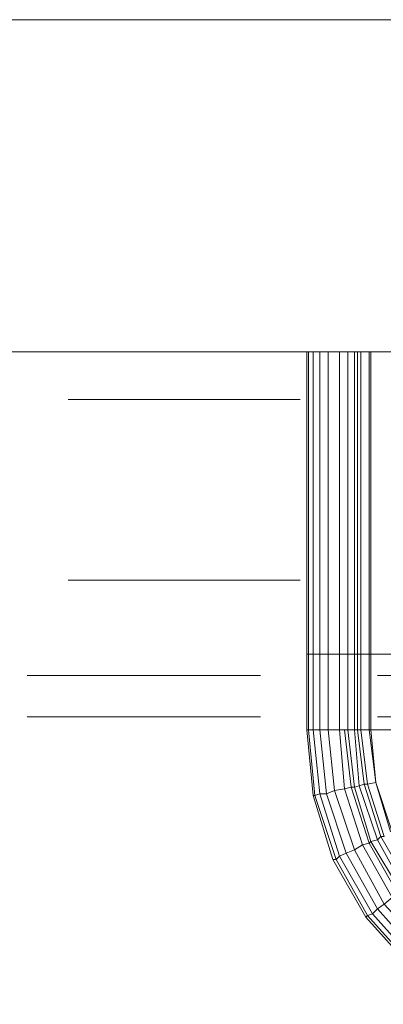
# Model space of a CAD drawing. Header units: millimetres. Extents: x 352 to 350573, y -22 to 37733.
# Tile 16 of 214: x 11261 to 11701, y 20059 to 21250. Entities that reach past the tile are written whole.
import ezdxf

# ---------------------------------------------------------------- set-up
doc = ezdxf.new("R2010")
doc.units = ezdxf.units.MM
for name, color, linetype, true_color in [('PDF$_83$-$Floor$Plan$-$В_Этаж$00_Сводный$A-DETL-MBND', 7, 'Continuous', 0xdd3700), ('PDF$_83$-$Floor$Plan$-$В_Этаж$00_Сводный-83$new-ifc-RVT-1-В_Этаж$00_Сводный$A-WALL', 7, 'Continuous', 0xbababa), ('PDF$_83$-$Floor$Plan$-$В_Этаж$00_Сводный-83$new-ifc-RVT-1-В_Этаж$00_Сводный$M-EQPM', 7, 'Continuous', 0xdcdcdc)]:
    doc.layers.add(name, color=color, linetype=linetype, true_color=true_color)

msp = doc.modelspace()

# ---------------------------------------------------------------- linework, layer by layer
at = {"layer": 'PDF$_83$-$Floor$Plan$-$В_Этаж$00_Сводный$A-DETL-MBND', "lineweight": 0}
for points in [[(11600.4, 20790.7), (11319.9, 20790.7)], [(11319.9, 20571.9), (11600.4, 20571.9)]]:
    msp.add_lwpolyline(points, dxfattribs=at)
at = {"layer": 'PDF$_83$-$Floor$Plan$-$В_Этаж$00_Сводный$A-DETL-MBND', "color": 150, "lineweight": 0, "true_color": 0x007fff}
for points in [[(11552.7, 20456.6), (11270.2, 20456.6)], [(11942.6, 20456.6), (11693.9, 20456.6)], [(11270.2, 20406.8), (11552.7, 20406.8)], [(11693.9, 20406.8), (11942.6, 20406.8)]]:
    msp.add_lwpolyline(points, dxfattribs=at)
at = {"layer": 'PDF$_83$-$Floor$Plan$-$В_Этаж$00_Сводный-83$new-ifc-RVT-1-В_Этаж$00_Сводный$A-WALL', "lineweight": 0}
msp.add_lwpolyline([(11053.4, 20848.4), (17050.7, 20848.4), (17050.7, 21250.2), (11053.4, 21250.2)], close=True, dxfattribs=at)
at = {"layer": 'PDF$_83$-$Floor$Plan$-$В_Этаж$00_Сводный-83$new-ifc-RVT-1-В_Этаж$00_Сводный$M-EQPM', "lineweight": 0}
for points in [[(11608.4, 20848.4), (11608.4, 20482.4), (11610.4, 20482.4), (11610.4, 20848.4)], [(11624.3, 20848.4), (11624.3, 20482.4), (11616.3, 20482.4), (11610.4, 20482.4), (11616.3, 20482.4), (11616.3, 20848.4)], [(11634.2, 20848.4), (11634.2, 20482.4), (11624.3, 20482.4), (11616.3, 20482.4), (11616.3, 20390.9), (11610.4, 20390.9), (11618.3, 20311.4), (11624.3, 20313.3), (11616.3, 20390.9)], [(11648.2, 20848.4), (11648.2, 20482.4), (11634.2, 20482.4), (11624.3, 20482.4), (11624.3, 20390.9), (11616.3, 20390.9), (11624.3, 20313.3), (11632.2, 20313.3), (11624.3, 20390.9)], [(11658.1, 20848.4), (11658.1, 20482.4), (11654.1, 20482.4), (11648.2, 20482.4), (11634.2, 20482.4), (11634.2, 20390.9), (11624.3, 20390.9), (11632.2, 20313.3), (11642.2, 20317.3), (11634.2, 20390.9)], [(11666.1, 20848.4), (11666.1, 20482.4), (11658.1, 20482.4), (11654.1, 20482.4), (11648.2, 20482.4), (11648.2, 20390.9), (11634.2, 20390.9), (11642.2, 20317.3), (11654.1, 20319.3), (11648.2, 20390.9)], [(11670, 20848.4), (11670, 20482.4), (11666.1, 20482.4), (11658.1, 20482.4), (11658.1, 20390.9)], [(11674, 20848.4), (11674, 20482.4), (11670, 20482.4), (11666.1, 20482.4), (11666.1, 20390.9), (11658.1, 20390.9), (11666.1, 20321.3), (11672, 20323.3), (11666.1, 20390.9)], [(11684, 20848.4), (11684, 20482.4), (11674, 20482.4), (11670, 20482.4), (11670, 20390.9), (11666.1, 20390.9), (11672, 20323.3), (11678, 20325.3), (11670, 20390.9)], [(11686, 20482.4), (11686, 20848.4), (11686, 20482.4), (11684, 20482.4), (11674, 20482.4), (11674, 20390.9), (11670, 20390.9), (11678, 20325.3), (11682, 20325.3), (11674, 20390.9), (11684, 20390.9), (11691.9, 20327.3), (11682, 20325.3), (11674, 20390.9)], [(11711.8, 20267.6), (11691.9, 20327.3), (11711.8, 20267.6), (11691.9, 20327.3), (11684, 20390.9), (11684, 20482.4), (11686, 20482.4), (11686, 20390.9), (11737.7, 20390.9)], [(11737.7, 20482.4), (11686, 20482.4), (11737.7, 20482.4)], [(11797.3, 20058.7), (11733.7, 20104.5), (11680, 20164.2), (11640.2, 20233.8), (11644.2, 20233.8), (11682, 20166.1), (11644.2, 20233.8), (11648.2, 20237.8), (11624.3, 20313.3), (11632.2, 20313.3), (11656.1, 20241.7), (11648.2, 20237.8), (11687.9, 20168.1), (11682, 20166.1), (11680, 20164.2), (11682, 20166.1), (11735.7, 20106.5), (11733.7, 20104.5), (11680, 20164.2), (11640.2, 20233.8), (11616.3, 20311.4), (11608.4, 20390.9)], [(11610.4, 20390.9), (11616.3, 20390.9), (11624.3, 20390.9), (11634.2, 20390.9), (11648.2, 20390.9), (11654.1, 20390.9), (11662.1, 20321.3), (11654.1, 20319.3), (11676, 20251.7), (11666.1, 20245.7), (11701.9, 20180.1), (11693.9, 20174.1), (11743.6, 20118.4), (11751.6, 20126.4)], [(11711.8, 20267.6), (11691.9, 20327.3), (11686, 20390.9), (11691.9, 20327.3), (11686, 20390.9), (11684, 20390.9), (11674, 20390.9), (11670, 20390.9), (11666.1, 20390.9), (11658.1, 20390.9), (11666.1, 20321.3), (11662.1, 20321.3), (11684, 20253.7), (11676, 20251.7), (11711.8, 20188)], [(11686, 20390.9), (11686, 20390.9)], [(11737.7, 20390.9), (11686, 20390.9), (11691.9, 20327.3), (11709.8, 20267.6)], [(11686, 20390.9), (11686, 20390.9)], [(11731.7, 20203.9), (11697.9, 20261.6), (11701.9, 20261.6), (11682, 20325.3), (11691.9, 20327.3), (11709.8, 20267.6)], [(11691.9, 20327.3), (11691.9, 20327.3)], [(11691.9, 20327.3), (11691.9, 20327.3)], [(11691.9, 20327.3), (11691.9, 20327.3)], [(11691.9, 20327.3), (11691.9, 20327.3)], [(11735.7, 20106.5), (11682, 20166.1), (11687.9, 20168.1), (11739.7, 20110.4)]]:
    msp.add_lwpolyline(points, dxfattribs=at)
for points in [[(11608.4, 20390.9), (11608.4, 20482.4), (11610.4, 20482.4), (11610.4, 20390.9), (11608.4, 20390.9), (11616.3, 20311.4), (11618.3, 20311.4), (11610.4, 20390.9)], [(11654.1, 20319.3), (11648.2, 20390.9), (11654.1, 20390.9), (11658.1, 20390.9), (11654.1, 20390.9), (11662.1, 20321.3)], [(11666.1, 20245.7), (11642.2, 20317.3), (11632.2, 20313.3), (11656.1, 20241.7), (11648.2, 20237.8), (11687.9, 20168.1), (11693.9, 20174.1), (11656.1, 20241.7)], [(11666.1, 20245.7), (11642.2, 20317.3), (11654.1, 20319.3), (11676, 20251.7), (11666.1, 20245.7), (11701.9, 20180.1), (11693.9, 20174.1), (11687.9, 20168.1), (11739.7, 20110.4), (11743.6, 20118.4), (11693.9, 20174.1), (11656.1, 20241.7)], [(11684, 20253.7), (11686, 20255.7), (11666.1, 20321.3), (11662.1, 20321.3)], [(11686, 20255.7), (11666.1, 20321.3), (11672, 20323.3), (11693.9, 20257.6), (11686, 20255.7), (11721.8, 20196), (11717.8, 20194), (11711.8, 20188), (11759.6, 20136.3), (11763.5, 20142.3), (11717.8, 20194), (11684, 20253.7)], [(11693.9, 20257.6), (11672, 20323.3), (11678, 20325.3), (11697.9, 20261.6), (11693.9, 20257.6), (11725.7, 20200), (11721.8, 20196), (11717.8, 20194), (11763.5, 20142.3), (11767.5, 20144.3), (11721.8, 20196), (11686, 20255.7)], [(11697.9, 20261.6), (11678, 20325.3), (11682, 20325.3), (11701.9, 20261.6), (11697.9, 20261.6), (11731.7, 20203.9), (11725.7, 20200), (11721.8, 20196), (11767.5, 20144.3), (11771.5, 20150.2), (11725.7, 20200), (11693.9, 20257.6)], [(11644.2, 20233.8), (11618.3, 20311.4), (11616.3, 20311.4), (11640.2, 20233.8)], [(11648.2, 20237.8), (11624.3, 20313.3), (11618.3, 20311.4), (11644.2, 20233.8)], [(11717.8, 20194), (11711.8, 20188), (11701.9, 20180.1), (11751.6, 20126.4), (11759.6, 20136.3), (11711.8, 20188), (11676, 20251.7), (11684, 20253.7)]]:
    msp.add_lwpolyline(points, close=True, dxfattribs=at)

doc.saveas('drawing.dxf')
